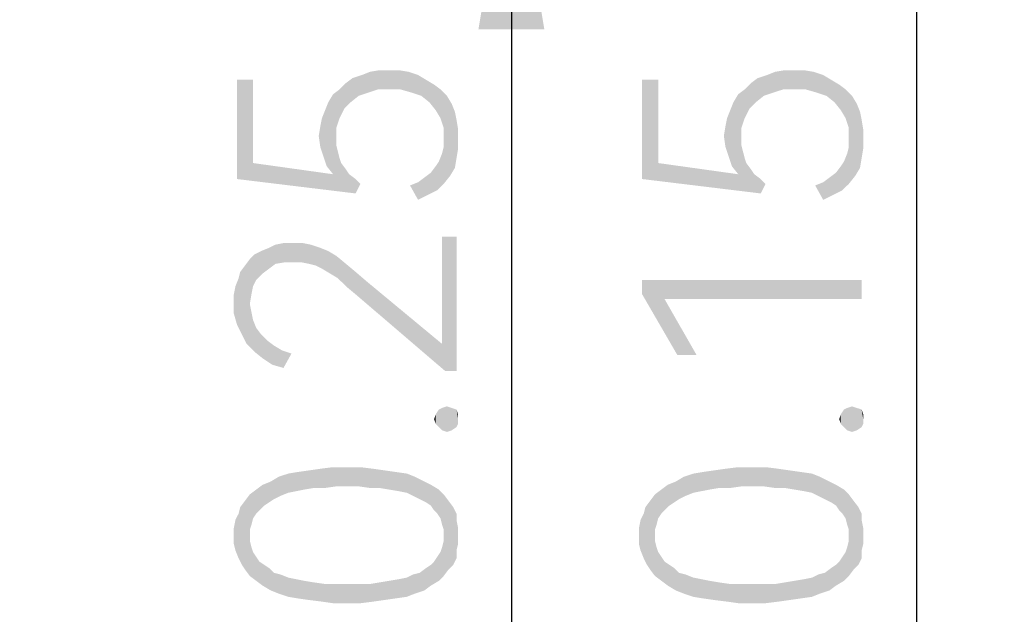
# Model space of a CAD drawing. Header units: millimetres. Extents: x 0 to 297, y 0 to 210.
# Tile 115 of 122: x 243.41 to 252.38, y 133.63 to 139.05. Entities that reach past the tile are written whole.
import ezdxf

# ---------------------------------------------------------------- set-up
doc = ezdxf.new("R2010")
doc.units = ezdxf.units.MM
doc.header["$LTSCALE"] = 16.335
doc.layers.get('0').update_dxf_attribs({"linetype": 'CONTINUOUS'})
doc.styles.get("Standard").update_dxf_attribs({"font": 'harmonyos_sans_sc_light.ttf'})
doc.dimstyles.new('DIMSTYLE_1', dxfattribs={"dimtxt": 2, "dimasz": 1.8, "dimexe": 0.8, "dimexo": 0, "dimgap": 0.5, "dimtad": 1, "dimzin": 0, "dimdsep": 46, "dimtxsty": 'STANDARD', "dimblk": '_FILLED', "dimblk1": '_FILLED', "dimblk2": '_FILLED', "dimcen": 0.09, "dimclrt": 7, "dimazin": 0, "dimtol": 1, "dimtp": 0.25, "dimtm": 0.25, "dimtfac": 1, "dimtofl": 0, "dimtmove": 0, "dimatfit": 3, "dimldrblk": '_FILLED', "dimfxl": 1, "dimtolj": 1, "dimtzin": 0, "dimarcsym": 0})
doc.dimstyles.new('DIMSTYLE_3', dxfattribs={"dimtxt": 2, "dimasz": 1.8, "dimexe": 0.8, "dimexo": 0, "dimgap": 0.5, "dimtad": 1, "dimzin": 0, "dimdsep": 46, "dimtxsty": 'STANDARD', "dimblk": '_FILLED', "dimblk1": '_FILLED', "dimblk2": '_FILLED', "dimcen": 0.09, "dimclrt": 7, "dimazin": 0, "dimtol": 1, "dimtp": 0.15, "dimtm": 0.15, "dimtfac": 1, "dimtofl": 0, "dimtmove": 0, "dimatfit": 3, "dimldrblk": '_FILLED', "dimfxl": 1, "dimtolj": 1, "dimtzin": 0, "dimarcsym": 0})

# ---------------------------------------------------------------- blocks, each defined once
blk = doc.blocks.new('_FILLED')
at = {"color": 0, "linetype": 'BYBLOCK'}
blk.add_solid([(0, 0), (-1, 0.1667), (-1, -0.1667)], dxfattribs=at)
blk = doc.blocks.new('*D6')
at = {"color": 7, "linetype": 'CONTINUOUS'}
for p, q in [((236.9262, 143.9637), (252.3843, 143.9637)), ((251.5843, 143.9637), (251.5843, 131.4637)), ((251.5843, 118.9637), (251.5843, 131.4637)), ((237.2181, 118.9637), (252.3843, 118.9637))]:
    blk.add_line(p, q, dxfattribs=at)
at = {"color": 7, "linetype": 'CONTINUOUS', "xscale": 1.8, "yscale": 1.8, "zscale": 1.8}
for p, rotation in [((251.5843, 143.9637), 90), ((251.5843, 118.9637), 270)]:
    blk.add_blockref('_FILLED', p, dxfattribs=dict(at, rotation=rotation))
blk = doc.blocks.new('*D9')
at = {"color": 7, "linetype": 'CONTINUOUS'}
for p, q in [((231.3686, 140.7637), (248.6927, 140.7637)), ((247.8927, 140.7637), (247.8927, 131.4637)), ((247.8927, 122.1637), (247.8927, 131.4637)), ((231.3686, 122.1637), (248.6927, 122.1637))]:
    blk.add_line(p, q, dxfattribs=at)
at = {"color": 7, "linetype": 'CONTINUOUS', "xscale": 1.8, "yscale": 1.8, "zscale": 1.8}
for p, rotation in [((247.8927, 140.7637), 90), ((247.8927, 122.1637), 270)]:
    blk.add_blockref('_FILLED', p, dxfattribs=dict(at, rotation=rotation))

msp = doc.modelspace()

# ---------------------------------------------------------------- linework, layer by layer
at = {"color": 7, "linetype": 'CONTINUOUS'}
for points in [[(246.5022, 138.357), (246.4438, 138.5175), (246.5314, 138.5467)], [(246.5314, 138.5467), (246.5898, 138.3862), (246.5022, 138.357)], [(246.5898, 138.3862), (246.5314, 138.5467), (246.6044, 138.5759)], [(246.6044, 138.5759), (246.6774, 138.4154), (246.5898, 138.3862)], [(246.6774, 138.4154), (246.6044, 138.5759), (246.692, 138.5905)], [(246.692, 138.5905), (246.7796, 138.4154), (246.6774, 138.4154)], [(246.7796, 138.4154), (246.692, 138.5905), (246.7796, 138.5905)], [(246.7796, 138.5905), (246.8672, 138.5905), (246.8818, 138.4154)], [(246.7796, 138.5905), (246.8818, 138.4154), (246.7796, 138.4154)], [(246.8818, 138.4154), (246.8672, 138.5905), (246.9548, 138.5759)], [(246.9548, 138.5759), (246.984, 138.3862), (246.8818, 138.4154)], [(246.984, 138.3862), (246.9548, 138.5759), (247.0424, 138.5467)], [(247.0424, 138.5467), (247.0716, 138.357), (246.984, 138.3862)], [(247.0716, 138.357), (247.0424, 138.5467), (247.1154, 138.503)], [(250.1938, 138.357), (250.1354, 138.5175), (250.223, 138.5467)], [(250.223, 138.5467), (250.2814, 138.3862), (250.1938, 138.357)], [(250.2814, 138.3862), (250.223, 138.5467), (250.296, 138.5759)], [(250.296, 138.5759), (250.369, 138.4154), (250.2814, 138.3862)], [(250.369, 138.4154), (250.296, 138.5759), (250.3836, 138.5905)], [(250.3836, 138.5905), (250.4712, 138.4154), (250.369, 138.4154)], [(250.4712, 138.4154), (250.3836, 138.5905), (250.4712, 138.5905)], [(250.4712, 138.5905), (250.5588, 138.5905), (250.5734, 138.4154)], [(250.4712, 138.5905), (250.5734, 138.4154), (250.4712, 138.4154)], [(250.5734, 138.4154), (250.5588, 138.5905), (250.6464, 138.5759)], [(250.6464, 138.5759), (250.6756, 138.3862), (250.5734, 138.4154)], [(250.6756, 138.3862), (250.6464, 138.5759), (250.7339, 138.5467)], [(250.7339, 138.5467), (250.7631, 138.357), (250.6756, 138.3862)], [(250.7631, 138.357), (250.7339, 138.5467), (250.8069, 138.503)], [(245.5387, 137.7438), (245.3927, 138.503), (245.5387, 138.503)], [(245.3927, 137.5978), (245.3927, 138.503), (245.5387, 137.7438)], [(246.3708, 138.2402), (246.327, 138.4154), (246.3854, 138.4738)], [(246.3854, 138.4738), (246.4292, 138.2986), (246.3708, 138.2402)], [(246.4292, 138.2986), (246.3854, 138.4738), (246.4438, 138.5175)], [(246.4438, 138.5175), (246.5022, 138.357), (246.4292, 138.2986)], [(247.1154, 138.503), (247.1445, 138.2986), (247.0716, 138.357)], [(247.1445, 138.2986), (247.1154, 138.503), (247.1883, 138.4592)], [(247.1883, 138.4592), (247.2029, 138.2256), (247.1445, 138.2986)], [(247.2467, 138.1526), (247.2029, 138.2256), (247.1883, 138.4592)], [(247.2467, 138.1526), (247.1883, 138.4592), (247.2467, 138.4154)], [(249.2303, 137.7438), (249.0843, 138.503), (249.2303, 138.503)], [(249.0843, 137.5978), (249.0843, 138.503), (249.2303, 137.7438)], [(250.0624, 138.2402), (250.0186, 138.4154), (250.077, 138.4738)], [(250.077, 138.4738), (250.1208, 138.2986), (250.0624, 138.2402)], [(250.1208, 138.2986), (250.077, 138.4738), (250.1354, 138.5175)], [(250.1354, 138.5175), (250.1938, 138.357), (250.1208, 138.2986)], [(250.8069, 138.503), (250.8361, 138.2986), (250.7631, 138.357)], [(250.8361, 138.2986), (250.8069, 138.503), (250.8799, 138.4592)], [(250.8799, 138.4592), (250.8945, 138.2256), (250.8361, 138.2986)], [(250.9383, 138.1526), (250.8945, 138.2256), (250.8799, 138.4592)], [(250.9383, 138.1526), (250.8799, 138.4592), (250.9383, 138.4154)], [(246.2686, 137.6416), (246.2248, 138.2986), (246.2686, 138.3716)], [(246.327, 138.1526), (246.2686, 138.3716), (246.327, 138.4154)], [(246.2978, 137.9774), (246.2978, 137.9044), (246.2686, 138.3716)], [(246.2978, 138.065), (246.2978, 137.9774), (246.2686, 138.3716)], [(246.327, 138.1526), (246.2978, 138.065), (246.2686, 138.3716)], [(246.2686, 137.6416), (246.2686, 138.3716), (246.2978, 137.9044)], [(246.327, 138.4154), (246.3708, 138.2402), (246.327, 138.1526)], [(247.2467, 138.4154), (247.2759, 138.065), (247.2467, 138.1526)], [(247.2759, 138.065), (247.2467, 138.4154), (247.3051, 138.357)], [(247.2759, 138.065), (247.3051, 138.357), (247.3343, 137.627)], [(247.3343, 137.627), (247.3051, 138.357), (247.3489, 138.284)], [(249.9602, 137.6416), (249.9164, 138.2986), (249.9602, 138.3716)], [(250.0186, 138.1526), (249.9602, 138.3716), (250.0186, 138.4154)], [(249.9894, 137.9774), (249.9894, 137.9044), (249.9602, 138.3716)], [(249.9894, 138.065), (249.9894, 137.9774), (249.9602, 138.3716)], [(250.0186, 138.1526), (249.9894, 138.065), (249.9602, 138.3716)], [(249.9602, 137.6416), (249.9602, 138.3716), (249.9894, 137.9044)], [(250.0186, 138.4154), (250.0624, 138.2402), (250.0186, 138.1526)], [(250.9383, 138.4154), (250.9675, 138.065), (250.9383, 138.1526)], [(250.9675, 138.065), (250.9383, 138.4154), (250.9967, 138.357)], [(250.9675, 138.065), (250.9967, 138.357), (251.0259, 137.627)], [(251.0259, 137.627), (250.9967, 138.357), (251.0405, 138.284)], [(246.2102, 137.7146), (246.1956, 138.2256), (246.2248, 138.2986)], [(246.2248, 138.2986), (246.2686, 137.6416), (246.2102, 137.7146)], [(247.3489, 138.284), (247.3781, 137.7), (247.3343, 137.627)], [(247.3781, 137.7), (247.3489, 138.284), (247.3781, 138.211)], [(249.9018, 137.7146), (249.8872, 138.2256), (249.9164, 138.2986)], [(249.9164, 138.2986), (249.9602, 137.6416), (249.9018, 137.7146)], [(251.0405, 138.284), (251.0697, 137.7), (251.0259, 137.627)], [(251.0697, 137.7), (251.0405, 138.284), (251.0697, 138.211)], [(246.181, 137.8022), (246.1664, 138.1526), (246.1956, 138.2256)], [(246.1956, 138.2256), (246.2102, 137.7146), (246.181, 137.8022)], [(247.3781, 138.211), (247.3927, 137.7876), (247.3781, 137.7)], [(247.3927, 137.7876), (247.3781, 138.211), (247.3927, 138.138)], [(249.8726, 137.8022), (249.858, 138.1526), (249.8872, 138.2256)], [(249.8872, 138.2256), (249.9018, 137.7146), (249.8726, 137.8022)], [(251.0697, 138.211), (251.0843, 137.7876), (251.0697, 137.7)], [(251.0843, 137.7876), (251.0697, 138.211), (251.0843, 138.138)], [(246.1518, 137.8898), (246.1372, 137.992), (246.1518, 138.0796)], [(246.1518, 138.0796), (246.1664, 138.1526), (246.181, 137.8022)], [(246.1518, 138.0796), (246.181, 137.8022), (246.1518, 137.8898)], [(247.3927, 138.138), (247.4073, 137.8752), (247.3927, 137.7876)], [(247.4073, 137.9628), (247.4073, 137.8752), (247.3927, 138.138)], [(247.4073, 137.9628), (247.3927, 138.138), (247.4073, 138.0504)], [(249.8434, 137.8898), (249.8288, 137.992), (249.8434, 138.0796)], [(249.8434, 138.0796), (249.858, 138.1526), (249.8726, 137.8022)], [(249.8434, 138.0796), (249.8726, 137.8022), (249.8434, 137.8898)], [(251.0843, 138.138), (251.0989, 137.8752), (251.0843, 137.7876)], [(251.0989, 137.9628), (251.0989, 137.8752), (251.0843, 138.138)], [(251.0989, 137.9628), (251.0843, 138.138), (251.0989, 138.0504)], [(247.2759, 137.9628), (247.2759, 138.065), (247.3343, 137.627)], [(250.9675, 137.9628), (250.9675, 138.065), (251.0259, 137.627)], [(246.2686, 137.6416), (246.2978, 137.9044), (246.327, 137.7876)], [(246.2978, 137.9044), (246.3124, 137.846), (246.327, 137.7876)], [(247.2759, 137.8898), (247.2759, 137.9628), (247.3343, 137.627)], [(249.9602, 137.6416), (249.9894, 137.9044), (250.0186, 137.7876)], [(249.9894, 137.9044), (250.004, 137.846), (250.0186, 137.7876)], [(250.9675, 137.8898), (250.9675, 137.9628), (251.0259, 137.627)], [(247.2321, 137.7584), (247.2613, 137.8314), (247.2759, 137.554)], [(247.2759, 137.554), (247.2613, 137.8314), (247.2759, 137.8898)], [(247.2759, 137.8898), (247.3343, 137.627), (247.2759, 137.554)], [(250.9237, 137.7584), (250.9529, 137.8314), (250.9675, 137.554)], [(250.9675, 137.554), (250.9529, 137.8314), (250.9675, 137.8898)], [(250.9675, 137.8898), (251.0259, 137.627), (250.9675, 137.554)], [(245.5387, 137.7438), (246.473, 137.4665), (245.3927, 137.5978)], [(245.5387, 137.7438), (246.2686, 137.6416), (246.473, 137.4665)], [(246.2686, 137.6416), (246.327, 137.7876), (246.3416, 137.7438)], [(246.2686, 137.6416), (246.3416, 137.7438), (246.473, 137.4665)], [(246.3416, 137.7438), (246.3854, 137.6854), (246.473, 137.4665)], [(247.2175, 137.4957), (247.2029, 137.7146), (247.2321, 137.7584)], [(247.2321, 137.7584), (247.2759, 137.554), (247.2175, 137.4957)], [(249.2303, 137.7438), (250.1646, 137.4665), (249.0843, 137.5978)], [(249.2303, 137.7438), (249.9602, 137.6416), (250.1646, 137.4665)], [(249.9602, 137.6416), (250.0186, 137.7876), (250.0332, 137.7438)], [(249.9602, 137.6416), (250.0332, 137.7438), (250.1646, 137.4665)], [(250.0332, 137.7438), (250.077, 137.6854), (250.1646, 137.4665)], [(250.9091, 137.4957), (250.8945, 137.7146), (250.9237, 137.7584)], [(250.9237, 137.7584), (250.9675, 137.554), (250.9091, 137.4957)], [(246.3854, 137.6854), (246.4146, 137.6416), (246.473, 137.4665)], [(246.473, 137.4665), (246.4146, 137.6416), (246.473, 137.5978)], [(247.1299, 137.4519), (247.1008, 137.6124), (247.1591, 137.6562)], [(247.1591, 137.6562), (247.2175, 137.4957), (247.1299, 137.4519)], [(247.1591, 137.6562), (247.2029, 137.7146), (247.2175, 137.4957)], [(250.077, 137.6854), (250.1062, 137.6416), (250.1646, 137.4665)], [(250.1646, 137.4665), (250.1062, 137.6416), (250.1646, 137.5978)], [(250.8215, 137.4519), (250.7923, 137.6124), (250.8507, 137.6562)], [(250.8507, 137.6562), (250.9091, 137.4957), (250.8215, 137.4519)], [(250.8507, 137.6562), (250.8945, 137.7146), (250.9091, 137.4957)], [(246.473, 137.5978), (246.5168, 137.554), (246.473, 137.4665)], [(247.0424, 137.4081), (246.9694, 137.5394), (247.0424, 137.5686)], [(247.0424, 137.5686), (247.1008, 137.6124), (247.1299, 137.4519)], [(247.0424, 137.5686), (247.1299, 137.4519), (247.0424, 137.4081)], [(250.1646, 137.5978), (250.2084, 137.554), (250.1646, 137.4665)], [(250.7339, 137.4081), (250.661, 137.5394), (250.7339, 137.5686)], [(250.7339, 137.5686), (250.7923, 137.6124), (250.8215, 137.4519)], [(250.7339, 137.5686), (250.8215, 137.4519), (250.7339, 137.4081)], [(245.7431, 136.9993), (245.8161, 137.0139), (245.8307, 136.8387)], [(245.9037, 136.8387), (245.8307, 136.8387), (245.8161, 137.0139)], [(245.9037, 136.8387), (245.8161, 137.0139), (245.9037, 137.0139)], [(245.9037, 137.0139), (245.9767, 136.8387), (245.9037, 136.8387)], [(245.9767, 136.8387), (245.9037, 137.0139), (245.9913, 137.0139)], [(245.9913, 137.0139), (246.0497, 136.8241), (245.9767, 136.8387)], [(246.0497, 136.8241), (245.9913, 137.0139), (246.0643, 136.9993)], [(247.2613, 136.0942), (247.2613, 137.0723), (247.2905, 135.846)], [(247.3927, 135.846), (247.2905, 135.846), (247.2613, 137.0723)], [(247.3927, 135.846), (247.2613, 137.0723), (247.3927, 137.0723)], [(245.5387, 136.6197), (245.5095, 136.8679), (245.5533, 136.9117)], [(245.5533, 136.9117), (245.5679, 136.6781), (245.5387, 136.6197)], [(245.5679, 136.6781), (245.5533, 136.9117), (245.6117, 136.9409)], [(245.6117, 136.9409), (245.6263, 136.7365), (245.5679, 136.6781)], [(245.6847, 136.7803), (245.6117, 136.9409), (245.6847, 136.9701)], [(245.6847, 136.7803), (245.6263, 136.7365), (245.6117, 136.9409)], [(245.7431, 136.8241), (245.6847, 136.9701), (245.7431, 136.9993)], [(245.6847, 136.9701), (245.7431, 136.8241), (245.6847, 136.7803)], [(245.7431, 136.9993), (245.8307, 136.8387), (245.7431, 136.8241)], [(246.0643, 136.9993), (246.1081, 136.8095), (246.0497, 136.8241)], [(246.1081, 136.8095), (246.0643, 136.9993), (246.1518, 136.9701)], [(246.1518, 136.9701), (246.1664, 136.7803), (246.1081, 136.8095)], [(246.1664, 136.7803), (246.1518, 136.9701), (246.2248, 136.9409)], [(246.2248, 136.9409), (246.2394, 136.7365), (246.1664, 136.7803)], [(246.2394, 136.7365), (246.2248, 136.9409), (246.2978, 136.8971)], [(245.5095, 136.4592), (245.4657, 136.8095), (245.5095, 136.8679)], [(245.5095, 136.8679), (245.5241, 136.5467), (245.5095, 136.4592)], [(245.5387, 136.6197), (245.5241, 136.5467), (245.5095, 136.8679)], [(246.2978, 136.8971), (246.3124, 136.6927), (246.2394, 136.7365)], [(246.3854, 136.6197), (246.3124, 136.6927), (246.2978, 136.8971)], [(246.3854, 136.6197), (246.2978, 136.8971), (246.3854, 136.8241)], [(246.3854, 136.8241), (246.473, 136.5467), (246.3854, 136.6197)], [(246.473, 136.5467), (246.3854, 136.8241), (246.473, 136.7511)], [(245.4073, 136.6927), (245.4219, 136.7511), (245.4365, 136.1818)], [(245.4365, 136.1818), (245.4219, 136.7511), (245.4657, 136.8095)], [(245.4657, 136.8095), (245.4803, 136.0942), (245.4365, 136.1818)], [(245.5095, 136.4592), (245.4803, 136.0942), (245.4657, 136.8095)], [(246.473, 136.7511), (246.5752, 136.6635), (247.2905, 135.846)], [(246.473, 136.7511), (247.2905, 135.846), (246.473, 136.5467)], [(245.3927, 136.2694), (245.3781, 136.6197), (245.4073, 136.6927)], [(245.4073, 136.6927), (245.4365, 136.1818), (245.3927, 136.2694)], [(246.5752, 136.6635), (247.2613, 136.0942), (247.2905, 135.846)], [(249.0843, 136.6781), (249.2887, 136.503), (249.4055, 135.992)], [(249.0843, 136.6781), (249.4055, 135.992), (249.0843, 136.5467)], [(251.0843, 136.503), (249.2887, 136.503), (249.0843, 136.6781)], [(251.0843, 136.503), (249.0843, 136.6781), (251.0843, 136.6781)], [(245.3635, 136.5467), (245.3781, 136.6197), (245.3927, 136.2694)], [(245.3635, 136.4738), (245.3635, 136.5467), (245.3927, 136.2694)], [(245.3635, 136.4738), (245.3927, 136.2694), (245.3635, 136.3716)], [(249.4055, 135.992), (249.2887, 136.503), (249.5807, 135.992)], [(245.5095, 136.4592), (245.5533, 136.0212), (245.4803, 136.0942)], [(245.5095, 136.4592), (245.5241, 136.3862), (245.5533, 136.0212)], [(245.5241, 136.3862), (245.5387, 136.3132), (245.5533, 136.0212)], [(245.5533, 136.0212), (245.5387, 136.3132), (245.5679, 136.2402)], [(245.5679, 136.2402), (245.6263, 135.9628), (245.5533, 136.0212)], [(245.5679, 136.2402), (245.6117, 136.1818), (245.6263, 135.9628)], [(245.6263, 135.9628), (245.6117, 136.1818), (245.6701, 136.1234)], [(245.6701, 136.1234), (245.7139, 135.9044), (245.6263, 135.9628)], [(245.7139, 135.9044), (245.6701, 136.1234), (245.7285, 136.0796)], [(245.7285, 136.0796), (245.8161, 135.8752), (245.7139, 135.9044)], [(245.7285, 136.0796), (245.8015, 136.0358), (245.8161, 135.8752)], [(245.8161, 135.8752), (245.8015, 136.0358), (245.8891, 136.0066)], [(247.2321, 135.3351), (247.2029, 135.4519), (247.2321, 135.4957)], [(247.2613, 135.3059), (247.2321, 135.4957), (247.2613, 135.5102)], [(247.2321, 135.4957), (247.2613, 135.3059), (247.2321, 135.3351)], [(247.3051, 135.2913), (247.2613, 135.5102), (247.3051, 135.5248)], [(247.2613, 135.5102), (247.3051, 135.2913), (247.2613, 135.3059)], [(247.3051, 135.5248), (247.3489, 135.3059), (247.3051, 135.2913)], [(247.3489, 135.3059), (247.3051, 135.5248), (247.3489, 135.5102)], [(247.3489, 135.5102), (247.3927, 135.3351), (247.3489, 135.3059)], [(247.3927, 135.3351), (247.3489, 135.5102), (247.3927, 135.4957)], [(247.3927, 135.4957), (247.4073, 135.3643), (247.3927, 135.3351)], [(247.4073, 135.4081), (247.4073, 135.3643), (247.3927, 135.4957)], [(247.4073, 135.4081), (247.3927, 135.4957), (247.4073, 135.4519)], [(250.9237, 135.3351), (250.8945, 135.4519), (250.9237, 135.4957)], [(250.9529, 135.3059), (250.9237, 135.4957), (250.9529, 135.5102)], [(250.9237, 135.4957), (250.9529, 135.3059), (250.9237, 135.3351)], [(250.9967, 135.2913), (250.9529, 135.5102), (250.9967, 135.5248)], [(250.9529, 135.5102), (250.9967, 135.2913), (250.9529, 135.3059)], [(250.9967, 135.5248), (251.0405, 135.3059), (250.9967, 135.2913)], [(251.0405, 135.3059), (250.9967, 135.5248), (251.0405, 135.5102)], [(251.0405, 135.5102), (251.0843, 135.3351), (251.0405, 135.3059)], [(251.0843, 135.3351), (251.0405, 135.5102), (251.0843, 135.4957)], [(251.0843, 135.4957), (251.0989, 135.3643), (251.0843, 135.3351)], [(251.0989, 135.4081), (251.0989, 135.3643), (251.0843, 135.4957)], [(251.0989, 135.4081), (251.0843, 135.4957), (251.0989, 135.4519)], [(247.2029, 135.3643), (247.1883, 135.4081), (247.2029, 135.4519)], [(247.2029, 135.4519), (247.2321, 135.3351), (247.2029, 135.3643)], [(250.8945, 135.3643), (250.8799, 135.4081), (250.8945, 135.4519)], [(250.8945, 135.4519), (250.9237, 135.3351), (250.8945, 135.3643)], [(246.0059, 134.7657), (245.9475, 134.9263), (246.0497, 134.9409)], [(246.0497, 134.9409), (246.0935, 134.7803), (246.0059, 134.7657)], [(246.0935, 134.7803), (246.0497, 134.9409), (246.1518, 134.9555)], [(246.1518, 134.9555), (246.1956, 134.7803), (246.0935, 134.7803)], [(246.1956, 134.7803), (246.1518, 134.9555), (246.2686, 134.9701)], [(246.2686, 134.9701), (246.2978, 134.7949), (246.1956, 134.7803)], [(246.4, 134.7949), (246.2978, 134.7949), (246.2686, 134.9701)], [(246.4, 134.7949), (246.2686, 134.9701), (246.4, 134.9701)], [(246.4, 134.9701), (246.5022, 134.7949), (246.4, 134.7949)], [(246.5022, 134.7949), (246.4, 134.9701), (246.5168, 134.9701)], [(246.5168, 134.9701), (246.6044, 134.7803), (246.5022, 134.7949)], [(246.6044, 134.7803), (246.5168, 134.9701), (246.6336, 134.9555)], [(246.6336, 134.9555), (246.692, 134.7803), (246.6044, 134.7803)], [(246.692, 134.7803), (246.6336, 134.9555), (246.7358, 134.9409)], [(246.7358, 134.9409), (246.7796, 134.7657), (246.692, 134.7803)], [(246.7796, 134.7657), (246.7358, 134.9409), (246.838, 134.9263)], [(249.6975, 134.7657), (249.6391, 134.9263), (249.7412, 134.9409)], [(249.7412, 134.9409), (249.785, 134.7803), (249.6975, 134.7657)], [(249.785, 134.7803), (249.7412, 134.9409), (249.8434, 134.9555)], [(249.8434, 134.9555), (249.8872, 134.7803), (249.785, 134.7803)], [(249.8872, 134.7803), (249.8434, 134.9555), (249.9602, 134.9701)], [(249.9602, 134.9701), (249.9894, 134.7949), (249.8872, 134.7803)], [(250.0916, 134.7949), (249.9894, 134.7949), (249.9602, 134.9701)], [(250.0916, 134.7949), (249.9602, 134.9701), (250.0916, 134.9701)], [(250.0916, 134.9701), (250.1938, 134.7949), (250.0916, 134.7949)], [(250.1938, 134.7949), (250.0916, 134.9701), (250.2084, 134.9701)], [(250.2084, 134.9701), (250.296, 134.7803), (250.1938, 134.7949)], [(250.296, 134.7803), (250.2084, 134.9701), (250.3252, 134.9555)], [(250.3252, 134.9555), (250.3836, 134.7803), (250.296, 134.7803)], [(250.3836, 134.7803), (250.3252, 134.9555), (250.4274, 134.9409)], [(250.4274, 134.9409), (250.4712, 134.7657), (250.3836, 134.7803)], [(250.4712, 134.7657), (250.4274, 134.9409), (250.5296, 134.9263)], [(245.7285, 134.6781), (245.6993, 134.8387), (245.7723, 134.8825)], [(245.7723, 134.8825), (245.7869, 134.7073), (245.7285, 134.6781)], [(245.8599, 134.7365), (245.7723, 134.8825), (245.8599, 134.9117)], [(245.8599, 134.7365), (245.7869, 134.7073), (245.7723, 134.8825)], [(245.9329, 134.7511), (245.8599, 134.9117), (245.9475, 134.9263)], [(245.8599, 134.9117), (245.9329, 134.7511), (245.8599, 134.7365)], [(245.9475, 134.9263), (246.0059, 134.7657), (245.9329, 134.7511)], [(246.838, 134.9263), (246.8672, 134.7511), (246.7796, 134.7657)], [(246.9402, 134.7365), (246.8672, 134.7511), (246.838, 134.9263)], [(246.9402, 134.7365), (246.838, 134.9263), (246.9402, 134.9117)], [(246.9402, 134.9117), (246.9986, 134.7073), (246.9402, 134.7365)], [(246.9986, 134.7073), (246.9402, 134.9117), (247.0132, 134.8825)], [(247.0132, 134.8825), (247.057, 134.6781), (246.9986, 134.7073)], [(247.057, 134.6781), (247.0132, 134.8825), (247.1008, 134.8387)], [(249.4201, 134.6781), (249.3909, 134.8387), (249.4639, 134.8825)], [(249.4639, 134.8825), (249.4785, 134.7073), (249.4201, 134.6781)], [(249.5515, 134.7365), (249.4639, 134.8825), (249.5515, 134.9117)], [(249.5515, 134.7365), (249.4785, 134.7073), (249.4639, 134.8825)], [(249.6245, 134.7511), (249.5515, 134.9117), (249.6391, 134.9263)], [(249.5515, 134.9117), (249.6245, 134.7511), (249.5515, 134.7365)], [(249.6391, 134.9263), (249.6975, 134.7657), (249.6245, 134.7511)], [(250.5296, 134.9263), (250.5588, 134.7511), (250.4712, 134.7657)], [(250.6318, 134.7365), (250.5588, 134.7511), (250.5296, 134.9263)], [(250.6318, 134.7365), (250.5296, 134.9263), (250.6318, 134.9117)], [(250.6318, 134.9117), (250.6902, 134.7073), (250.6318, 134.7365)], [(250.6902, 134.7073), (250.6318, 134.9117), (250.7048, 134.8825)], [(250.7048, 134.8825), (250.7485, 134.6781), (250.6902, 134.7073)], [(250.7485, 134.6781), (250.7048, 134.8825), (250.7923, 134.8387)], [(245.5679, 134.5467), (245.5095, 134.7219), (245.5679, 134.7657)], [(245.5971, 134.5759), (245.5679, 134.7657), (245.6263, 134.8095)], [(245.5679, 134.7657), (245.5971, 134.5759), (245.5679, 134.5467)], [(245.6263, 134.8095), (245.6409, 134.6197), (245.5971, 134.5759)], [(245.6847, 134.6489), (245.6263, 134.8095), (245.6993, 134.8387)], [(245.6847, 134.6489), (245.6409, 134.6197), (245.6263, 134.8095)], [(245.6993, 134.8387), (245.7285, 134.6781), (245.6847, 134.6489)], [(247.1008, 134.8387), (247.1154, 134.6489), (247.057, 134.6781)], [(247.1591, 134.6197), (247.1154, 134.6489), (247.1008, 134.8387)], [(247.1591, 134.6197), (247.1008, 134.8387), (247.1591, 134.8095)], [(247.1591, 134.8095), (247.1883, 134.5759), (247.1591, 134.6197)], [(247.2175, 134.5467), (247.1883, 134.5759), (247.1591, 134.8095)], [(247.2175, 134.5467), (247.1591, 134.8095), (247.2321, 134.7657)], [(247.2321, 134.7657), (247.2467, 134.503), (247.2175, 134.5467)], [(247.2613, 134.4446), (247.2467, 134.503), (247.2321, 134.7657)], [(247.2759, 134.4008), (247.2613, 134.4446), (247.2321, 134.7657)], [(247.2759, 134.4008), (247.2321, 134.7657), (247.2759, 134.7219)], [(249.2595, 134.5467), (249.2011, 134.7219), (249.2595, 134.7657)], [(249.2887, 134.5759), (249.2595, 134.7657), (249.3179, 134.8095)], [(249.2595, 134.7657), (249.2887, 134.5759), (249.2595, 134.5467)], [(249.3179, 134.8095), (249.3325, 134.6197), (249.2887, 134.5759)], [(249.3763, 134.6489), (249.3179, 134.8095), (249.3909, 134.8387)], [(249.3763, 134.6489), (249.3325, 134.6197), (249.3179, 134.8095)], [(249.3909, 134.8387), (249.4201, 134.6781), (249.3763, 134.6489)], [(250.7923, 134.8387), (250.8069, 134.6489), (250.7485, 134.6781)], [(250.8507, 134.6197), (250.8069, 134.6489), (250.7923, 134.8387)], [(250.8507, 134.6197), (250.7923, 134.8387), (250.8507, 134.8095)], [(250.8507, 134.8095), (250.8799, 134.5759), (250.8507, 134.6197)], [(250.9091, 134.5467), (250.8799, 134.5759), (250.8507, 134.8095)], [(250.9091, 134.5467), (250.8507, 134.8095), (250.9237, 134.7657)], [(250.9237, 134.7657), (250.9383, 134.503), (250.9091, 134.5467)], [(250.9529, 134.4446), (250.9383, 134.503), (250.9237, 134.7657)], [(250.9675, 134.4008), (250.9529, 134.4446), (250.9237, 134.7657)], [(250.9675, 134.4008), (250.9237, 134.7657), (250.9675, 134.7219)], [(245.5095, 134.4008), (245.4657, 134.6635), (245.5095, 134.7219)], [(245.5095, 134.7219), (245.5241, 134.4446), (245.5095, 134.4008)], [(245.5387, 134.503), (245.5241, 134.4446), (245.5095, 134.7219)], [(245.5679, 134.5467), (245.5387, 134.503), (245.5095, 134.7219)], [(247.2759, 134.4008), (247.2759, 134.7219), (247.3197, 134.0358)], [(247.3197, 134.0358), (247.2759, 134.7219), (247.3197, 134.6635)], [(249.2011, 134.4008), (249.1573, 134.6635), (249.2011, 134.7219)], [(249.2011, 134.7219), (249.2157, 134.4446), (249.2011, 134.4008)], [(249.2303, 134.503), (249.2157, 134.4446), (249.2011, 134.7219)], [(249.2595, 134.5467), (249.2303, 134.503), (249.2011, 134.7219)], [(250.9675, 134.4008), (250.9675, 134.7219), (251.0113, 134.0358)], [(251.0113, 134.0358), (250.9675, 134.7219), (251.0113, 134.6635)], [(245.4073, 134.5467), (245.4219, 134.6051), (245.4365, 134.0796)], [(245.4657, 134.0358), (245.4219, 134.6051), (245.4657, 134.6635)], [(245.4657, 134.0358), (245.4365, 134.0796), (245.4219, 134.6051)], [(245.4657, 134.6635), (245.5095, 133.9774), (245.4657, 134.0358)], [(245.5095, 134.2986), (245.5095, 133.9774), (245.4657, 134.6635)], [(245.5095, 134.3424), (245.5095, 134.2986), (245.4657, 134.6635)], [(245.5095, 134.4008), (245.5095, 134.3424), (245.4657, 134.6635)], [(247.3197, 134.6635), (247.3635, 134.0796), (247.3197, 134.0358)], [(247.3635, 134.0796), (247.3197, 134.6635), (247.3635, 134.6051)], [(247.3635, 134.6051), (247.3927, 134.138), (247.3635, 134.0796)], [(247.3927, 134.211), (247.3927, 134.138), (247.3635, 134.6051)], [(247.3927, 134.4884), (247.3927, 134.211), (247.3635, 134.6051)], [(247.3927, 134.4884), (247.3635, 134.6051), (247.3927, 134.5467)], [(249.0989, 134.5467), (249.1135, 134.6051), (249.1281, 134.0796)], [(249.1573, 134.0358), (249.1135, 134.6051), (249.1573, 134.6635)], [(249.1573, 134.0358), (249.1281, 134.0796), (249.1135, 134.6051)], [(249.1573, 134.6635), (249.2011, 133.9774), (249.1573, 134.0358)], [(249.2011, 134.2986), (249.2011, 133.9774), (249.1573, 134.6635)], [(249.2011, 134.3424), (249.2011, 134.2986), (249.1573, 134.6635)], [(249.2011, 134.4008), (249.2011, 134.3424), (249.1573, 134.6635)], [(251.0113, 134.6635), (251.0551, 134.0796), (251.0113, 134.0358)], [(251.0551, 134.0796), (251.0113, 134.6635), (251.0551, 134.6051)], [(251.0551, 134.6051), (251.0843, 134.138), (251.0551, 134.0796)], [(251.0843, 134.211), (251.0843, 134.138), (251.0551, 134.6051)], [(251.0843, 134.4884), (251.0843, 134.211), (251.0551, 134.6051)], [(251.0843, 134.4884), (251.0551, 134.6051), (251.0843, 134.5467)], [(245.4073, 134.138), (245.3781, 134.4884), (245.4073, 134.5467)], [(245.4073, 134.5467), (245.4365, 134.0796), (245.4073, 134.138)], [(249.0989, 134.138), (249.0697, 134.4884), (249.0989, 134.5467)], [(249.0989, 134.5467), (249.1281, 134.0796), (249.0989, 134.138)], [(245.3781, 134.211), (245.3635, 134.4154), (245.3781, 134.4884)], [(245.3635, 134.3424), (245.3635, 134.4154), (245.3781, 134.211)], [(245.3781, 134.4884), (245.4073, 134.138), (245.3781, 134.211)], [(247.2759, 134.3424), (247.2759, 134.4008), (247.3197, 134.0358)], [(247.3927, 134.4884), (247.4073, 134.2694), (247.3927, 134.211)], [(247.4073, 134.3424), (247.4073, 134.2694), (247.3927, 134.4884)], [(247.4073, 134.3424), (247.3927, 134.4884), (247.4073, 134.4154)], [(249.0697, 134.211), (249.0551, 134.4154), (249.0697, 134.4884)], [(249.0551, 134.3424), (249.0551, 134.4154), (249.0697, 134.211)], [(249.0697, 134.4884), (249.0989, 134.138), (249.0697, 134.211)], [(250.9675, 134.3424), (250.9675, 134.4008), (251.0113, 134.0358)], [(251.0843, 134.4884), (251.0989, 134.2694), (251.0843, 134.211)], [(251.0989, 134.3424), (251.0989, 134.2694), (251.0843, 134.4884)], [(251.0989, 134.3424), (251.0843, 134.4884), (251.0989, 134.4154)], [(245.3635, 134.3424), (245.3781, 134.211), (245.3635, 134.2694)], [(247.2759, 134.2986), (247.2759, 134.3424), (247.3197, 134.0358)], [(249.0551, 134.3424), (249.0697, 134.211), (249.0551, 134.2694)], [(250.9675, 134.2986), (250.9675, 134.3424), (251.0113, 134.0358)], [(245.5095, 134.2986), (245.5241, 134.2402), (245.5679, 133.9336)], [(245.5095, 134.2986), (245.5679, 133.9336), (245.5095, 133.9774)], [(245.5241, 134.2402), (245.5387, 134.1964), (245.5679, 133.9336)], [(247.2467, 134.1964), (247.2613, 134.2402), (247.2759, 133.9774)], [(247.2759, 133.9774), (247.2613, 134.2402), (247.2759, 134.2986)], [(247.2759, 134.2986), (247.3197, 134.0358), (247.2759, 133.9774)], [(249.2011, 134.2986), (249.2157, 134.2402), (249.2595, 133.9336)], [(249.2011, 134.2986), (249.2595, 133.9336), (249.2011, 133.9774)], [(249.2157, 134.2402), (249.2303, 134.1964), (249.2595, 133.9336)], [(250.9383, 134.1964), (250.9529, 134.2402), (250.9675, 133.9774)], [(250.9675, 133.9774), (250.9529, 134.2402), (250.9675, 134.2986)], [(250.9675, 134.2986), (251.0113, 134.0358), (250.9675, 133.9774)], [(245.5679, 133.9336), (245.5387, 134.1964), (245.5679, 134.1526)], [(245.5679, 134.1526), (245.5971, 134.1088), (245.6263, 133.8898)], [(245.5679, 134.1526), (245.6263, 133.8898), (245.5679, 133.9336)], [(247.1883, 134.1088), (247.2175, 134.1526), (247.2321, 133.9336)], [(247.2321, 133.9336), (247.2175, 134.1526), (247.2467, 134.1964)], [(247.2467, 134.1964), (247.2759, 133.9774), (247.2321, 133.9336)], [(249.2595, 133.9336), (249.2303, 134.1964), (249.2595, 134.1526)], [(249.2595, 134.1526), (249.2887, 134.1088), (249.3179, 133.8898)], [(249.2595, 134.1526), (249.3179, 133.8898), (249.2595, 133.9336)], [(250.8799, 134.1088), (250.9091, 134.1526), (250.9237, 133.9336)], [(250.9237, 133.9336), (250.9091, 134.1526), (250.9383, 134.1964)], [(250.9383, 134.1964), (250.9675, 133.9774), (250.9237, 133.9336)], [(245.6263, 133.8898), (245.5971, 134.1088), (245.6409, 134.0796)], [(245.6409, 134.0796), (245.6993, 133.846), (245.6263, 133.8898)], [(245.6409, 134.0796), (245.6847, 134.0504), (245.6993, 133.846)], [(245.6993, 133.846), (245.6847, 134.0504), (245.7285, 134.0066)], [(247.1008, 133.846), (247.057, 134.0066), (247.1154, 134.0504)], [(247.1154, 134.0504), (247.1591, 133.8898), (247.1008, 133.846)], [(247.1591, 133.8898), (247.1154, 134.0504), (247.1591, 134.0796)], [(247.1591, 134.0796), (247.1883, 134.1088), (247.2321, 133.9336)], [(247.1591, 134.0796), (247.2321, 133.9336), (247.1591, 133.8898)], [(249.3179, 133.8898), (249.2887, 134.1088), (249.3325, 134.0796)], [(249.3325, 134.0796), (249.3909, 133.846), (249.3179, 133.8898)], [(249.3325, 134.0796), (249.3763, 134.0504), (249.3909, 133.846)], [(249.3909, 133.846), (249.3763, 134.0504), (249.4201, 134.0066)], [(250.7923, 133.846), (250.7485, 134.0066), (250.8069, 134.0504)], [(250.8069, 134.0504), (250.8507, 133.8898), (250.7923, 133.846)], [(250.8507, 133.8898), (250.8069, 134.0504), (250.8507, 134.0796)], [(250.8507, 134.0796), (250.8799, 134.1088), (250.9237, 133.9336)], [(250.8507, 134.0796), (250.9237, 133.9336), (250.8507, 133.8898)], [(245.7285, 134.0066), (245.7723, 133.8168), (245.6993, 133.846)], [(245.7723, 133.8168), (245.7285, 134.0066), (245.7869, 133.992)], [(245.7869, 133.992), (245.8599, 133.7876), (245.7723, 133.8168)], [(245.8599, 133.7876), (245.7869, 133.992), (245.8599, 133.9628)], [(245.8599, 133.9628), (245.9329, 133.9482), (245.9475, 133.773)], [(245.8599, 133.9628), (245.9475, 133.773), (245.8599, 133.7876)], [(246.9402, 133.7876), (246.8672, 133.9482), (246.9402, 133.9628)], [(246.9402, 133.9628), (246.9986, 133.992), (247.0132, 133.8168)], [(246.9402, 133.9628), (247.0132, 133.8168), (246.9402, 133.7876)], [(247.0132, 133.8168), (246.9986, 133.992), (247.057, 134.0066)], [(247.057, 134.0066), (247.1008, 133.846), (247.0132, 133.8168)], [(249.4201, 134.0066), (249.4639, 133.8168), (249.3909, 133.846)], [(249.4639, 133.8168), (249.4201, 134.0066), (249.4785, 133.992)], [(249.4785, 133.992), (249.5515, 133.7876), (249.4639, 133.8168)], [(249.5515, 133.7876), (249.4785, 133.992), (249.5515, 133.9628)], [(249.5515, 133.9628), (249.6245, 133.9482), (249.6391, 133.773)], [(249.5515, 133.9628), (249.6391, 133.773), (249.5515, 133.7876)], [(250.6318, 133.7876), (250.5588, 133.9482), (250.6318, 133.9628)], [(250.6318, 133.9628), (250.6902, 133.992), (250.7048, 133.8168)], [(250.6318, 133.9628), (250.7048, 133.8168), (250.6318, 133.7876)], [(250.7048, 133.8168), (250.6902, 133.992), (250.7485, 134.0066)], [(250.7485, 134.0066), (250.7923, 133.846), (250.7048, 133.8168)], [(245.9475, 133.773), (245.9329, 133.9482), (246.0059, 133.9336)], [(246.0059, 133.9336), (246.0497, 133.7584), (245.9475, 133.773)], [(246.0497, 133.7584), (246.0059, 133.9336), (246.0935, 133.919)], [(246.0935, 133.919), (246.1664, 133.7438), (246.0497, 133.7584)], [(246.1664, 133.7438), (246.0935, 133.919), (246.1956, 133.9044)], [(246.1956, 133.9044), (246.2686, 133.7292), (246.1664, 133.7438)], [(246.2686, 133.7292), (246.1956, 133.9044), (246.2978, 133.9044)], [(246.2978, 133.9044), (246.4, 133.7292), (246.2686, 133.7292)], [(246.4, 133.7292), (246.2978, 133.9044), (246.4, 133.9044)], [(246.4, 133.9044), (246.5022, 133.9044), (246.5168, 133.7292)], [(246.4, 133.9044), (246.5168, 133.7292), (246.4, 133.7292)], [(246.5168, 133.7292), (246.5022, 133.9044), (246.6044, 133.9044)], [(246.6044, 133.9044), (246.6336, 133.7438), (246.5168, 133.7292)], [(246.6336, 133.7438), (246.6044, 133.9044), (246.692, 133.919)], [(246.692, 133.919), (246.7358, 133.7584), (246.6336, 133.7438)], [(246.7358, 133.7584), (246.692, 133.919), (246.7796, 133.9336)], [(246.7796, 133.9336), (246.838, 133.773), (246.7358, 133.7584)], [(246.838, 133.773), (246.7796, 133.9336), (246.8672, 133.9482)], [(246.8672, 133.9482), (246.9402, 133.7876), (246.838, 133.773)], [(249.6391, 133.773), (249.6245, 133.9482), (249.6975, 133.9336)], [(249.6975, 133.9336), (249.7412, 133.7584), (249.6391, 133.773)], [(249.7412, 133.7584), (249.6975, 133.9336), (249.785, 133.919)], [(249.785, 133.919), (249.858, 133.7438), (249.7412, 133.7584)], [(249.858, 133.7438), (249.785, 133.919), (249.8872, 133.9044)], [(249.8872, 133.9044), (249.9602, 133.7292), (249.858, 133.7438)], [(249.9602, 133.7292), (249.8872, 133.9044), (249.9894, 133.9044)], [(249.9894, 133.9044), (250.0916, 133.7292), (249.9602, 133.7292)], [(250.0916, 133.7292), (249.9894, 133.9044), (250.0916, 133.9044)], [(250.0916, 133.9044), (250.1938, 133.9044), (250.2084, 133.7292)], [(250.0916, 133.9044), (250.2084, 133.7292), (250.0916, 133.7292)], [(250.2084, 133.7292), (250.1938, 133.9044), (250.296, 133.9044)], [(250.296, 133.9044), (250.3252, 133.7438), (250.2084, 133.7292)], [(250.3252, 133.7438), (250.296, 133.9044), (250.3836, 133.919)], [(250.3836, 133.919), (250.4274, 133.7584), (250.3252, 133.7438)], [(250.4274, 133.7584), (250.3836, 133.919), (250.4712, 133.9336)], [(250.4712, 133.9336), (250.5296, 133.773), (250.4274, 133.7584)], [(250.5296, 133.773), (250.4712, 133.9336), (250.5588, 133.9482)], [(250.5588, 133.9482), (250.6318, 133.7876), (250.5296, 133.773)]]:
    msp.add_solid(points, dxfattribs=at)

# ---------------------------------------------------------------- dimensions: what is measured, and where the dimension line sits
for base, p1, p2, angle, dimstyle, picture, middle in [((251.5843, 143.9637), (237.2181, 118.9637), (236.9262, 143.9637), 90, 'DIMSTYLE_3', '*D6', (251.5843, 124.1981)), ((247.8927, 122.1637), (231.3686, 140.7637), (231.3686, 122.1637), 270, 'DIMSTYLE_1', '*D9', (247.8927, 124.1981))]:
    dim = msp.add_linear_dim(base=base, p1=p1, p2=p2, angle=angle, text='*<>', dimstyle=dimstyle, dxfattribs=at)
    dim.commit()
    dim.dimension.update_dxf_attribs({"geometry": picture, "text_midpoint": middle, "dimtype": 160})

doc.saveas('drawing.dxf')
